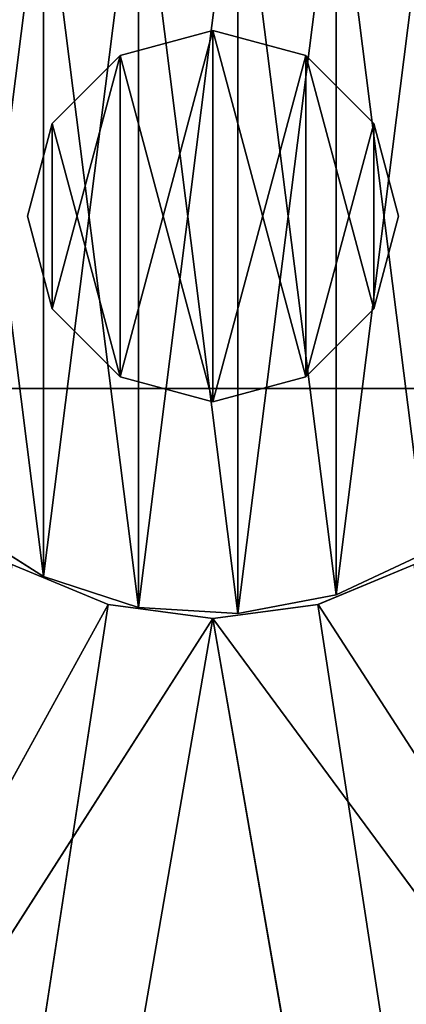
# Model space of a CAD drawing. Extents: x -0.1 to 4, y -15.1 to 44.9.
# Tile 21 of 28: x 1.857 to 2.169, y 27.231 to 28.027. Entities that reach past the tile are written whole.
import ezdxf

# ---------------------------------------------------------------- set-up
doc = ezdxf.new("R2010")
doc.units = 0
doc.header["$LTSCALE"] = 2.54
doc.layers.get('0').update_dxf_attribs({"color": 13, "linetype": 'CONTINUOUS'})

# ---------------------------------------------------------------- blocks, each defined once
blk = doc.blocks.new('CIRCOLO-LED-M-10811-10861_')
at = {"color": 0}
for p, q in [((1.93816, 27.99771, 159.651), (2.01316, 28.01781, 159.651)), ((2.01316, 28.01781, 59.651), (1.93816, 27.99771, 59.651)), ((1.93816, 27.99771, 159.651), (2.01316, 28.01781, 159.651)), ((2.01316, 28.01781, 59.651), (1.93816, 27.99771, 59.651)), ((2.01316, 28.01781, 159.651), (2.01316, 28.01781, 59.651)), ((2.01316, 28.01781, 159.651), (2.08816, 27.99771, 159.651)), ((2.08816, 27.99771, 59.651), (2.01316, 28.01781, 59.651)), ((2.01316, 28.01781, 159.651), (2.01316, 28.01781, 59.651)), ((2.01316, 28.01781, 159.651), (2.08816, 27.99771, 159.651)), ((2.08816, 27.99771, 59.651), (2.01316, 28.01781, 59.651)), ((1.88326, 27.94281, 159.651), (1.93816, 27.99771, 159.651)), ((1.93816, 27.99771, 59.651), (1.88326, 27.94281, 59.651)), ((1.88326, 27.94281, 159.651), (1.93816, 27.99771, 159.651)), ((1.93816, 27.99771, 59.651), (1.88326, 27.94281, 59.651)), ((1.93816, 27.99771, 159.651), (1.93816, 27.99771, 59.651)), ((1.93816, 27.99771, 159.651), (1.93816, 27.99771, 59.651)), ((2.08816, 27.99771, 159.651), (2.08816, 27.99771, 59.651)), ((2.08816, 27.99771, 159.651), (2.14307, 27.94281, 159.651)), ((2.14307, 27.94281, 59.651), (2.08816, 27.99771, 59.651)), ((2.08816, 27.99771, 159.651), (2.08816, 27.99771, 59.651)), ((2.08816, 27.99771, 159.651), (2.14307, 27.94281, 159.651)), ((2.14307, 27.94281, 59.651), (2.08816, 27.99771, 59.651)), ((1.86316, 27.86781, 159.651), (1.88326, 27.94281, 159.651)), ((1.88326, 27.94281, 59.651), (1.86316, 27.86781, 59.651)), ((1.86316, 27.86781, 159.651), (1.88326, 27.94281, 159.651)), ((1.88326, 27.94281, 59.651), (1.86316, 27.86781, 59.651)), ((1.88326, 27.94281, 159.651), (1.88326, 27.94281, 59.651)), ((1.88326, 27.94281, 159.651), (1.88326, 27.94281, 59.651)), ((2.14307, 27.94281, 159.651), (2.14307, 27.94281, 59.651)), ((2.14307, 27.94281, 159.651), (2.16316, 27.86781, 159.651)), ((2.16316, 27.86781, 59.651), (2.14307, 27.94281, 59.651)), ((2.14307, 27.94281, 159.651), (2.14307, 27.94281, 59.651)), ((2.14307, 27.94281, 159.651), (2.16316, 27.86781, 159.651)), ((2.16316, 27.86781, 59.651), (2.14307, 27.94281, 59.651)), ((1.88326, 27.79281, 159.651), (1.86316, 27.86781, 159.651)), ((1.86316, 27.86781, 159.651), (1.86316, 27.86781, 59.651)), ((1.86316, 27.86781, 59.651), (1.88326, 27.79281, 59.651)), ((1.86316, 27.86781, 159.651), (1.86316, 27.86781, 59.651)), ((1.88326, 27.79281, 159.651), (1.86316, 27.86781, 159.651)), ((1.86316, 27.86781, 59.651), (1.88326, 27.79281, 59.651)), ((2.14307, 27.79281, 59.651), (2.16316, 27.86781, 59.651)), ((2.16316, 27.86781, 159.651), (2.14307, 27.79281, 159.651)), ((2.16316, 27.86781, 159.651), (2.14307, 27.79281, 159.651)), ((2.14307, 27.79281, 59.651), (2.16316, 27.86781, 59.651)), ((2.16316, 27.86781, 159.651), (2.16316, 27.86781, 59.651)), ((2.16316, 27.86781, 159.651), (2.16316, 27.86781, 59.651)), ((1.93816, 27.7379, 159.651), (1.88326, 27.79281, 159.651)), ((1.88326, 27.79281, 159.651), (1.88326, 27.79281, 59.651)), ((1.88326, 27.79281, 59.651), (1.93816, 27.7379, 59.651)), ((1.88326, 27.79281, 159.651), (1.88326, 27.79281, 59.651)), ((1.93816, 27.7379, 159.651), (1.88326, 27.79281, 159.651)), ((1.88326, 27.79281, 59.651), (1.93816, 27.7379, 59.651)), ((2.14307, 27.79281, 159.651), (2.08816, 27.7379, 159.651)), ((2.08816, 27.7379, 59.651), (2.14307, 27.79281, 59.651)), ((2.14307, 27.79281, 159.651), (2.08816, 27.7379, 159.651)), ((2.08816, 27.7379, 59.651), (2.14307, 27.79281, 59.651)), ((2.14307, 27.79281, 159.651), (2.14307, 27.79281, 59.651)), ((2.14307, 27.79281, 159.651), (2.14307, 27.79281, 59.651)), ((2.01316, 27.71781, 159.651), (1.93816, 27.7379, 159.651)), ((1.93816, 27.7379, 159.651), (1.93816, 27.7379, 59.651)), ((1.93816, 27.7379, 59.651), (2.01316, 27.71781, 59.651)), ((1.93816, 27.7379, 159.651), (1.93816, 27.7379, 59.651)), ((2.01316, 27.71781, 159.651), (1.93816, 27.7379, 159.651)), ((1.93816, 27.7379, 59.651), (2.01316, 27.71781, 59.651)), ((2.08816, 27.7379, 159.651), (2.01316, 27.71781, 159.651)), ((2.01316, 27.71781, 59.651), (2.08816, 27.7379, 59.651)), ((2.08816, 27.7379, 159.651), (2.01316, 27.71781, 159.651)), ((2.01316, 27.71781, 59.651), (2.08816, 27.7379, 59.651)), ((2.08816, 27.7379, 159.651), (2.08816, 27.7379, 59.651)), ((2.08816, 27.7379, 159.651), (2.08816, 27.7379, 59.651)), ((1.26316, 27.72858, 4.54749), (2.76316, 27.72858, 4.54749)), ((1.26316, 27.72858, 4.54749), (2.76316, 27.72858, 4.54749)), ((2.01316, 27.71781, 159.651), (2.01316, 27.71781, 59.651)), ((2.01316, 27.71781, 159.651), (2.01316, 27.71781, 59.651)), ((1.87615, 27.57663, 59.651), (1.80804, 27.61985, 59.651)), ((1.80804, 27.61985, 57.651), (1.87615, 27.57663, 57.651)), ((1.87615, 27.57663, 59.651), (1.80804, 27.61985, 59.651)), ((1.80804, 27.61985, 57.651), (1.87615, 27.57663, 57.651)), ((2.1856, 27.5961, 59.651), (2.11261, 27.56175, 59.651)), ((2.11261, 27.56175, 57.651), (2.1856, 27.5961, 57.651)), ((2.1856, 27.5961, 59.651), (2.11261, 27.56175, 59.651)), ((2.11261, 27.56175, 57.651), (2.1856, 27.5961, 57.651)), ((1.9285, 27.55403, 58.83666), (1.85066, 27.58635, 58.82155)), ((1.92845, 27.55404, 57.75668), (1.85066, 27.58635, 57.74096)), ((1.9285, 27.55403, 58.83666), (1.85066, 27.58635, 58.82155)), ((1.92845, 27.55404, 57.75668), (1.85066, 27.58635, 57.74096)), ((2.17566, 27.58635, 58.82155), (2.09803, 27.55408, 58.83663)), ((2.17566, 27.58635, 58.82155), (2.09803, 27.55408, 58.83663)), ((2.17566, 27.58635, 57.74096), (2.09808, 27.5541, 57.75666)), ((2.17566, 27.58635, 57.74096), (2.09808, 27.5541, 57.75666)), ((1.95286, 27.5517, 59.651), (1.87615, 27.57663, 59.651)), ((1.87615, 27.57663, 59.651), (1.87615, 27.57663, 57.651)), ((1.87615, 27.57663, 57.651), (1.95286, 27.5517, 57.651)), ((1.87615, 27.57663, 59.651), (1.87615, 27.57663, 57.651)), ((1.95286, 27.5517, 59.651), (1.87615, 27.57663, 59.651)), ((1.87615, 27.57663, 57.651), (1.95286, 27.5517, 57.651)), ((2.11261, 27.56175, 59.651), (2.03337, 27.54664, 59.651)), ((2.03337, 27.54664, 57.651), (2.11261, 27.56175, 57.651)), ((2.11261, 27.56175, 59.651), (2.03337, 27.54664, 59.651)), ((2.03337, 27.54664, 57.651), (2.11261, 27.56175, 57.651)), ((2.11261, 27.56175, 59.651), (2.11261, 27.56175, 57.651)), ((2.11261, 27.56175, 59.651), (2.11261, 27.56175, 57.651)), ((1.9285, 27.55403, 58.83666), (1.26316, 23.21433, 60.46655)), ((1.9285, 27.55403, 58.83666), (1.26316, 23.21433, 60.46655)), ((1.92845, 27.55404, 57.75668), (1.36316, 26.52699, 58.23127)), ((1.92845, 27.55404, 57.75668), (1.36316, 26.52699, 58.23127)), ((1.9285, 27.55403, 58.83666), (1.92845, 27.55404, 57.75668)), ((1.9285, 27.55403, 58.83666), (1.92845, 27.55404, 57.75668)), ((2.01316, 27.54281, 57.76214), (1.92845, 27.55404, 57.75668)), ((2.01316, 27.54281, 57.76214), (1.92845, 27.55404, 57.75668)), ((2.01316, 27.54281, 58.84189), (1.9285, 27.55403, 58.83666)), ((2.01316, 27.54281, 58.84189), (1.9285, 27.55403, 58.83666)), ((2.09808, 27.5541, 57.75666), (2.01316, 27.54281, 57.76214)), ((2.09808, 27.5541, 57.75666), (2.01316, 27.54281, 57.76214)), ((2.09803, 27.55408, 58.83663), (2.01316, 27.54281, 58.84189)), ((2.09803, 27.55408, 58.83663), (2.01316, 27.54281, 58.84189)), ((2.09803, 27.55408, 58.83663), (2.09808, 27.5541, 57.75666)), ((2.09803, 27.55408, 58.83663), (2.09808, 27.5541, 57.75666)), ((2.76316, 23.21433, 60.46655), (2.09803, 27.55408, 58.83663)), ((2.76316, 23.21433, 60.46655), (2.09803, 27.55408, 58.83663)), ((2.76316, 26.52699, 58.23127), (2.09808, 27.5541, 57.75666)), ((2.76316, 26.52699, 58.23127), (2.09808, 27.5541, 57.75666)), ((2.03337, 27.54664, 59.651), (1.95286, 27.5517, 59.651)), ((1.95286, 27.5517, 59.651), (1.95286, 27.5517, 57.651)), ((1.95286, 27.5517, 57.651), (2.03337, 27.54664, 57.651)), ((1.95286, 27.5517, 59.651), (1.95286, 27.5517, 57.651)), ((2.03337, 27.54664, 59.651), (1.95286, 27.5517, 59.651)), ((1.95286, 27.5517, 57.651), (2.03337, 27.54664, 57.651)), ((2.03337, 27.54664, 59.651), (2.03337, 27.54664, 57.651)), ((2.03337, 27.54664, 59.651), (2.03337, 27.54664, 57.651)), ((1.26316, 23.21433, 60.46655), (2.01316, 27.54281, 58.84189)), ((1.26316, 23.21433, 60.46655), (2.01316, 27.54281, 58.84189)), ((2.01316, 27.54281, 57.76214), (1.36316, 26.52699, 58.23127)), ((2.01316, 27.54281, 57.76214), (1.36316, 26.52699, 58.23127)), ((2.01316, 27.54281, 58.84189), (2.76316, 23.21433, 60.46655)), ((2.01316, 27.54281, 58.84189), (2.76316, 23.21433, 60.46655)), ((2.01316, 27.54281, 58.84189), (2.01316, 27.54281, 57.76214)), ((2.01316, 27.54281, 58.84189), (2.01316, 27.54281, 57.76214)), ((2.76316, 26.52699, 58.23127), (2.01316, 27.54281, 57.76214)), ((2.76316, 26.52699, 58.23127), (2.01316, 27.54281, 57.76214))]:
    blk.add_line(p, q, dxfattribs=at)
mesh = blk.add_polyface(dxfattribs=at)
corners = [(2.76316, 31.90975, 6.96149), (1.26316, 27.72858, 4.54749), (1.26316, 31.90975, 6.96149), (2.76316, 27.72858, 4.54749)]
mesh.append_faces([[corners[k] for k in face] for face in [(0, 1, 2), (1, 0, 3)]], dxfattribs={"vtx0": -1, "color": 0})
at = {"color": 7}
mesh = blk.add_polyface(dxfattribs=at)
corners = [(2.76316, 26.52699, 5.07074), (1.36316, 30.74294, 7.3523), (1.36316, 26.52699, 5.07074), (2.76316, 30.74294, 7.3523)]
mesh.append_faces([[corners[k] for k in face] for face in [(0, 1, 2), (1, 0, 3)]], dxfattribs={"vtx0": -1, "color": 7})
at = {"color": 0}
mesh = blk.add_polyface(dxfattribs=at)
corners = [(3.79, 29.7, 159.651), (0.09, 0.1, 159.651), (0.09, 29.7, 159.651), (3.79, 0.1, 159.651)]
mesh.append_faces([[corners[k] for k in face] for face in [(0, 1, 2), (1, 0, 3)]], dxfattribs={"vtx0": -1, "color": 0})
mesh = blk.add_polyface(dxfattribs=at)
corners = [(3.79, 0.1, 159.751), (0.09, 29.7, 159.751), (0.09, 0.1, 159.751), (3.79, 29.7, 159.751)]
mesh.append_faces([[corners[k] for k in face] for face in [(0, 1, 2), (1, 0, 3)]], dxfattribs={"vtx0": -1, "color": 0})
mesh = blk.add_polyface(dxfattribs=at)
corners = [(1.6939, 27.82747, 59.651), (1.6939, 27.90814, 59.651), (1.69136, 27.8678, 59.651), (1.71396, 27.74934, 59.651), (1.71396, 27.98627, 59.651), (1.75282, 27.67865, 59.651), (1.75282, 28.05695, 59.651), (1.80804, 27.61985, 59.651), (1.80804, 28.11576, 59.651), (1.87615, 27.57663, 59.651), (1.87615, 28.15898, 59.651), (1.95286, 27.5517, 59.651), (1.95286, 28.18391, 59.651), (2.03337, 27.54664, 59.651), (2.03337, 28.18897, 59.651), (2.11261, 27.56175, 59.651), (2.11261, 28.17386, 59.651), (2.1856, 27.5961, 59.651), (2.1856, 28.13951, 59.651), (2.24775, 27.64752, 59.651), (2.24775, 28.0881, 59.651), (2.29516, 27.71278, 59.651), (2.29516, 28.02284, 59.651), (2.32486, 27.78778, 59.651), (2.32486, 27.94784, 59.651), (2.33497, 27.8678, 59.651)]
mesh.append_faces([[corners[k] for k in face] for face in [(0, 1, 2), (24, 23, 25)]], dxfattribs={"vtx0": -1, "color": 0})
mesh.append_faces([[corners[k] for k in face] for face in [(1, 3, 4), (4, 5, 6), (6, 7, 8), (8, 9, 10), (10, 11, 12), (12, 13, 14), (14, 15, 16), (16, 17, 18), (18, 19, 20), (20, 21, 22), (22, 23, 24)]], dxfattribs={"vtx0": -1, "vtx1": -1, "color": 0})
mesh.append_faces([[corners[k] for k in face] for face in [(1, 0, 3), (4, 3, 5), (6, 5, 7), (8, 7, 9), (10, 9, 11), (12, 11, 13), (14, 13, 15), (16, 15, 17), (18, 17, 19), (20, 19, 21), (22, 21, 23)]], dxfattribs={"vtx0": -1, "vtx2": -1, "color": 0})
mesh = blk.add_polyface(dxfattribs=at)
corners = [(1.6939, 27.90814, 57.651), (1.6939, 27.82747, 57.651), (1.69136, 27.8678, 57.651), (1.71396, 27.98627, 57.651), (1.71396, 27.74934, 57.651), (1.75282, 28.05695, 57.651), (1.75282, 27.67865, 57.651), (1.80804, 28.11576, 57.651), (1.80804, 27.61985, 57.651), (1.87615, 28.15898, 57.651), (1.87615, 27.57663, 57.651), (1.95286, 28.18391, 57.651), (1.95286, 27.5517, 57.651), (2.03337, 28.18897, 57.651), (2.03337, 27.54664, 57.651), (2.11261, 28.17386, 57.651), (2.11261, 27.56175, 57.651), (2.1856, 28.13951, 57.651), (2.1856, 27.5961, 57.651), (2.24775, 28.0881, 57.651), (2.24775, 27.64752, 57.651), (2.29516, 28.02284, 57.651), (2.29516, 27.71278, 57.651), (2.32486, 27.94784, 57.651), (2.32486, 27.78778, 57.651), (2.33497, 27.8678, 57.651)]
mesh.append_faces([[corners[k] for k in face] for face in [(0, 1, 2), (24, 23, 25)]], dxfattribs={"vtx0": -1, "color": 0})
mesh.append_faces([[corners[k] for k in face] for face in [(1, 3, 4), (4, 5, 6), (6, 7, 8), (8, 9, 10), (10, 11, 12), (12, 13, 14), (14, 15, 16), (16, 17, 18), (18, 19, 20), (20, 21, 22), (22, 23, 24)]], dxfattribs={"vtx0": -1, "vtx1": -1, "color": 0})
mesh.append_faces([[corners[k] for k in face] for face in [(1, 0, 3), (4, 3, 5), (6, 5, 7), (8, 7, 9), (10, 9, 11), (12, 11, 13), (14, 13, 15), (16, 15, 17), (18, 17, 19), (20, 19, 21), (22, 21, 23)]], dxfattribs={"vtx0": -1, "vtx2": -1, "color": 0})
mesh = blk.add_polyface(dxfattribs=at)
corners = [(1.88326, 27.79281, 159.651), (1.88326, 27.94281, 159.651), (1.86316, 27.86781, 159.651), (1.93816, 27.7379, 159.651), (1.93816, 27.99771, 159.651), (2.01316, 27.71781, 159.651), (2.01316, 28.01781, 159.651), (2.08816, 27.7379, 159.651), (2.08816, 27.99771, 159.651), (2.14307, 27.79281, 159.651), (2.14307, 27.94281, 159.651), (2.16316, 27.86781, 159.651)]
mesh.append_faces([[corners[k] for k in face] for face in [(0, 1, 2), (10, 9, 11)]], dxfattribs={"vtx0": -1, "color": 0})
mesh.append_faces([[corners[k] for k in face] for face in [(1, 3, 4), (4, 5, 6), (6, 7, 8), (8, 9, 10)]], dxfattribs={"vtx0": -1, "vtx1": -1, "color": 0})
mesh.append_faces([[corners[k] for k in face] for face in [(1, 0, 3), (4, 3, 5), (6, 5, 7), (8, 7, 9)]], dxfattribs={"vtx0": -1, "vtx2": -1, "color": 0})
mesh = blk.add_polyface(dxfattribs=at)
corners = [(1.88326, 27.94281, 59.651), (1.88326, 27.79281, 59.651), (1.86316, 27.86781, 59.651), (1.93816, 27.99771, 59.651), (1.93816, 27.7379, 59.651), (2.01316, 28.01781, 59.651), (2.01316, 27.71781, 59.651), (2.08816, 27.99771, 59.651), (2.08816, 27.7379, 59.651), (2.14307, 27.94281, 59.651), (2.14307, 27.79281, 59.651), (2.16316, 27.86781, 59.651)]
mesh.append_faces([[corners[k] for k in face] for face in [(0, 1, 2), (10, 9, 11)]], dxfattribs={"vtx0": -1, "color": 0})
mesh.append_faces([[corners[k] for k in face] for face in [(1, 3, 4), (4, 5, 6), (6, 7, 8), (8, 9, 10)]], dxfattribs={"vtx0": -1, "vtx1": -1, "color": 0})
mesh.append_faces([[corners[k] for k in face] for face in [(1, 0, 3), (4, 3, 5), (6, 5, 7), (8, 7, 9)]], dxfattribs={"vtx0": -1, "vtx2": -1, "color": 0})
mesh = blk.add_polyface(dxfattribs=at)
corners = [(1.93816, 27.99771, 159.651), (2.01316, 28.01781, 59.651), (1.93816, 27.99771, 59.651), (2.01316, 28.01781, 159.651)]
mesh.append_faces([[corners[k] for k in face] for face in [(0, 1, 2), (1, 0, 3)]], dxfattribs={"vtx0": -1, "color": 0})
mesh = blk.add_polyface(dxfattribs=at)
corners = [(2.01316, 28.01781, 159.651), (2.08816, 27.99771, 59.651), (2.01316, 28.01781, 59.651), (2.08816, 27.99771, 159.651)]
mesh.append_faces([[corners[k] for k in face] for face in [(0, 1, 2), (1, 0, 3)]], dxfattribs={"vtx0": -1, "color": 0})
mesh = blk.add_polyface(dxfattribs=at)
corners = [(1.88326, 27.94281, 159.651), (1.93816, 27.99771, 59.651), (1.88326, 27.94281, 59.651), (1.93816, 27.99771, 159.651)]
mesh.append_faces([[corners[k] for k in face] for face in [(0, 1, 2), (1, 0, 3)]], dxfattribs={"vtx0": -1, "color": 0})
mesh = blk.add_polyface(dxfattribs=at)
corners = [(2.08816, 27.99771, 159.651), (2.14307, 27.94281, 59.651), (2.08816, 27.99771, 59.651), (2.14307, 27.94281, 159.651)]
mesh.append_faces([[corners[k] for k in face] for face in [(0, 1, 2), (1, 0, 3)]], dxfattribs={"vtx0": -1, "color": 0})
mesh = blk.add_polyface(dxfattribs=at)
corners = [(1.88326, 27.94281, 159.651), (1.86316, 27.86781, 59.651), (1.86316, 27.86781, 159.651), (1.88326, 27.94281, 59.651)]
mesh.append_faces([[corners[k] for k in face] for face in [(0, 1, 2), (1, 0, 3)]], dxfattribs={"vtx0": -1, "color": 0})
mesh = blk.add_polyface(dxfattribs=at)
corners = [(2.14307, 27.94281, 59.651), (2.16316, 27.86781, 159.651), (2.16316, 27.86781, 59.651), (2.14307, 27.94281, 159.651)]
mesh.append_faces([[corners[k] for k in face] for face in [(0, 1, 2), (1, 0, 3)]], dxfattribs={"vtx0": -1, "color": 0})
mesh = blk.add_polyface(dxfattribs=at)
corners = [(1.86316, 27.86781, 159.651), (1.88326, 27.79281, 59.651), (1.88326, 27.79281, 159.651), (1.86316, 27.86781, 59.651)]
mesh.append_faces([[corners[k] for k in face] for face in [(0, 1, 2), (1, 0, 3)]], dxfattribs={"vtx0": -1, "color": 0})
mesh = blk.add_polyface(dxfattribs=at)
corners = [(2.16316, 27.86781, 59.651), (2.14307, 27.79281, 159.651), (2.14307, 27.79281, 59.651), (2.16316, 27.86781, 159.651)]
mesh.append_faces([[corners[k] for k in face] for face in [(0, 1, 2), (1, 0, 3)]], dxfattribs={"vtx0": -1, "color": 0})
mesh = blk.add_polyface(dxfattribs=at)
corners = [(1.88326, 27.79281, 159.651), (1.93816, 27.7379, 59.651), (1.93816, 27.7379, 159.651), (1.88326, 27.79281, 59.651)]
mesh.append_faces([[corners[k] for k in face] for face in [(0, 1, 2), (1, 0, 3)]], dxfattribs={"vtx0": -1, "color": 0})
mesh = blk.add_polyface(dxfattribs=at)
corners = [(2.14307, 27.79281, 59.651), (2.08816, 27.7379, 159.651), (2.08816, 27.7379, 59.651), (2.14307, 27.79281, 159.651)]
mesh.append_faces([[corners[k] for k in face] for face in [(0, 1, 2), (1, 0, 3)]], dxfattribs={"vtx0": -1, "color": 0})
mesh = blk.add_polyface(dxfattribs=at)
corners = [(2.01316, 27.71781, 159.651), (1.93816, 27.7379, 59.651), (2.01316, 27.71781, 59.651), (1.93816, 27.7379, 159.651)]
mesh.append_faces([[corners[k] for k in face] for face in [(0, 1, 2), (1, 0, 3)]], dxfattribs={"vtx0": -1, "color": 0})
mesh = blk.add_polyface(dxfattribs=at)
corners = [(2.08816, 27.7379, 159.651), (2.01316, 27.71781, 59.651), (2.08816, 27.7379, 59.651), (2.01316, 27.71781, 159.651)]
mesh.append_faces([[corners[k] for k in face] for face in [(0, 1, 2), (1, 0, 3)]], dxfattribs={"vtx0": -1, "color": 0})
mesh = blk.add_polyface(dxfattribs=at)
corners = [(2.76316, 27.72858, 4.54749), (1.26316, 23.21433, 2.83546), (1.26316, 27.72858, 4.54749), (2.76316, 23.21433, 2.83546)]
mesh.append_faces([[corners[k] for k in face] for face in [(0, 1, 2), (1, 0, 3)]], dxfattribs={"vtx0": -1, "color": 0})
mesh = blk.add_polyface(dxfattribs=at)
corners = [(1.87615, 27.57663, 59.651), (1.80804, 27.61985, 57.651), (1.87615, 27.57663, 57.651), (1.80804, 27.61985, 59.651)]
mesh.append_faces([[corners[k] for k in face] for face in [(0, 1, 2), (1, 0, 3)]], dxfattribs={"vtx0": -1, "color": 0})
mesh = blk.add_polyface(dxfattribs=at)
corners = [(2.1856, 27.5961, 59.651), (2.11261, 27.56175, 57.651), (2.1856, 27.5961, 57.651), (2.11261, 27.56175, 59.651)]
mesh.append_faces([[corners[k] for k in face] for face in [(0, 1, 2), (1, 0, 3)]], dxfattribs={"vtx0": -1, "color": 0})
mesh = blk.add_polyface(dxfattribs=at)
corners = [(1.9285, 27.55403, 58.83666), (1.85066, 27.58635, 58.82155), (1.26316, 23.21433, 60.46655)]
mesh.append_faces([[corners[k] for k in face] for face in [(0, 1, 2)]], dxfattribs={"color": 0})
at = {"color": 7}
mesh = blk.add_polyface(dxfattribs=at)
corners = [(1.92845, 27.55404, 57.75668), (1.36316, 26.52699, 58.23127), (1.85066, 27.58635, 57.74096)]
mesh.append_faces([[corners[k] for k in face] for face in [(0, 1, 2)]], dxfattribs={"color": 7})
at = {"color": 0}
mesh = blk.add_polyface(dxfattribs=at)
corners = [(1.85066, 27.58635, 58.82155), (1.92845, 27.55404, 57.75668), (1.85066, 27.58635, 57.74096), (1.9285, 27.55403, 58.83666)]
mesh.append_faces([[corners[k] for k in face] for face in [(0, 1, 2), (1, 0, 3)]], dxfattribs={"vtx0": -1, "color": 0})
mesh = blk.add_polyface(dxfattribs=at)
corners = [(2.76316, 23.21433, 60.46655), (2.17566, 27.58635, 58.82155), (2.09803, 27.55408, 58.83663)]
mesh.append_faces([[corners[k] for k in face] for face in [(0, 1, 2)]], dxfattribs={"color": 0})
mesh = blk.add_polyface(dxfattribs=at)
corners = [(2.09808, 27.5541, 57.75666), (2.17566, 27.58635, 58.82155), (2.17566, 27.58635, 57.74096), (2.09803, 27.55408, 58.83663)]
mesh.append_faces([[corners[k] for k in face] for face in [(0, 1, 2), (1, 0, 3)]], dxfattribs={"vtx0": -1, "color": 0})
at = {"color": 7}
mesh = blk.add_polyface(dxfattribs=at)
corners = [(2.76316, 26.52699, 58.23127), (2.09808, 27.5541, 57.75666), (2.17566, 27.58635, 57.74096)]
mesh.append_faces([[corners[k] for k in face] for face in [(0, 1, 2)]], dxfattribs={"color": 7})
at = {"color": 0}
mesh = blk.add_polyface(dxfattribs=at)
corners = [(1.95286, 27.5517, 59.651), (1.87615, 27.57663, 57.651), (1.95286, 27.5517, 57.651), (1.87615, 27.57663, 59.651)]
mesh.append_faces([[corners[k] for k in face] for face in [(0, 1, 2), (1, 0, 3)]], dxfattribs={"vtx0": -1, "color": 0})
mesh = blk.add_polyface(dxfattribs=at)
corners = [(2.11261, 27.56175, 59.651), (2.03337, 27.54664, 57.651), (2.11261, 27.56175, 57.651), (2.03337, 27.54664, 59.651)]
mesh.append_faces([[corners[k] for k in face] for face in [(0, 1, 2), (1, 0, 3)]], dxfattribs={"vtx0": -1, "color": 0})
mesh = blk.add_polyface(dxfattribs=at)
corners = [(2.01316, 27.54281, 58.84189), (1.9285, 27.55403, 58.83666), (1.26316, 23.21433, 60.46655)]
mesh.append_faces([[corners[k] for k in face] for face in [(0, 1, 2)]], dxfattribs={"color": 0})
at = {"color": 7}
mesh = blk.add_polyface(dxfattribs=at)
corners = [(2.01316, 27.54281, 57.76214), (1.36316, 26.52699, 58.23127), (1.92845, 27.55404, 57.75668)]
mesh.append_faces([[corners[k] for k in face] for face in [(0, 1, 2)]], dxfattribs={"color": 7})
at = {"color": 0}
mesh = blk.add_polyface(dxfattribs=at)
corners = [(1.9285, 27.55403, 58.83666), (2.01316, 27.54281, 57.76214), (1.92845, 27.55404, 57.75668), (2.01316, 27.54281, 58.84189)]
mesh.append_faces([[corners[k] for k in face] for face in [(0, 1, 2), (1, 0, 3)]], dxfattribs={"vtx0": -1, "color": 0})
mesh = blk.add_polyface(dxfattribs=at)
corners = [(2.01316, 27.54281, 57.76214), (2.09803, 27.55408, 58.83663), (2.09808, 27.5541, 57.75666), (2.01316, 27.54281, 58.84189)]
mesh.append_faces([[corners[k] for k in face] for face in [(0, 1, 2), (1, 0, 3)]], dxfattribs={"vtx0": -1, "color": 0})
at = {"color": 7}
mesh = blk.add_polyface(dxfattribs=at)
corners = [(2.76316, 26.52699, 58.23127), (2.01316, 27.54281, 57.76214), (2.09808, 27.5541, 57.75666)]
mesh.append_faces([[corners[k] for k in face] for face in [(0, 1, 2)]], dxfattribs={"color": 7})
at = {"color": 0}
mesh = blk.add_polyface(dxfattribs=at)
corners = [(2.76316, 23.21433, 60.46655), (2.09803, 27.55408, 58.83663), (2.01316, 27.54281, 58.84189)]
mesh.append_faces([[corners[k] for k in face] for face in [(0, 1, 2)]], dxfattribs={"color": 0})
mesh = blk.add_polyface(dxfattribs=at)
corners = [(2.03337, 27.54664, 59.651), (1.95286, 27.5517, 57.651), (2.03337, 27.54664, 57.651), (1.95286, 27.5517, 59.651)]
mesh.append_faces([[corners[k] for k in face] for face in [(0, 1, 2), (1, 0, 3)]], dxfattribs={"vtx0": -1, "color": 0})
mesh = blk.add_polyface(dxfattribs=at)
corners = [(2.76316, 23.21433, 60.46655), (2.01316, 27.54281, 58.84189), (1.26316, 23.21433, 60.46655)]
mesh.append_faces([[corners[k] for k in face] for face in [(0, 1, 2)]], dxfattribs={"color": 0})
at = {"color": 7}
mesh = blk.add_polyface(dxfattribs=at)
corners = [(2.76316, 26.52699, 58.23127), (1.36316, 26.52699, 58.23127), (2.01316, 27.54281, 57.76214)]
mesh.append_faces([[corners[k] for k in face] for face in [(0, 1, 2)]], dxfattribs={"color": 7})

msp = doc.modelspace()

# ---------------------------------------------------------------- block references
at = {"color": 250}
msp.add_blockref('CIRCOLO-LED-M-10811-10861_', (0, 0), dxfattribs=at)

doc.saveas('drawing.dxf')
